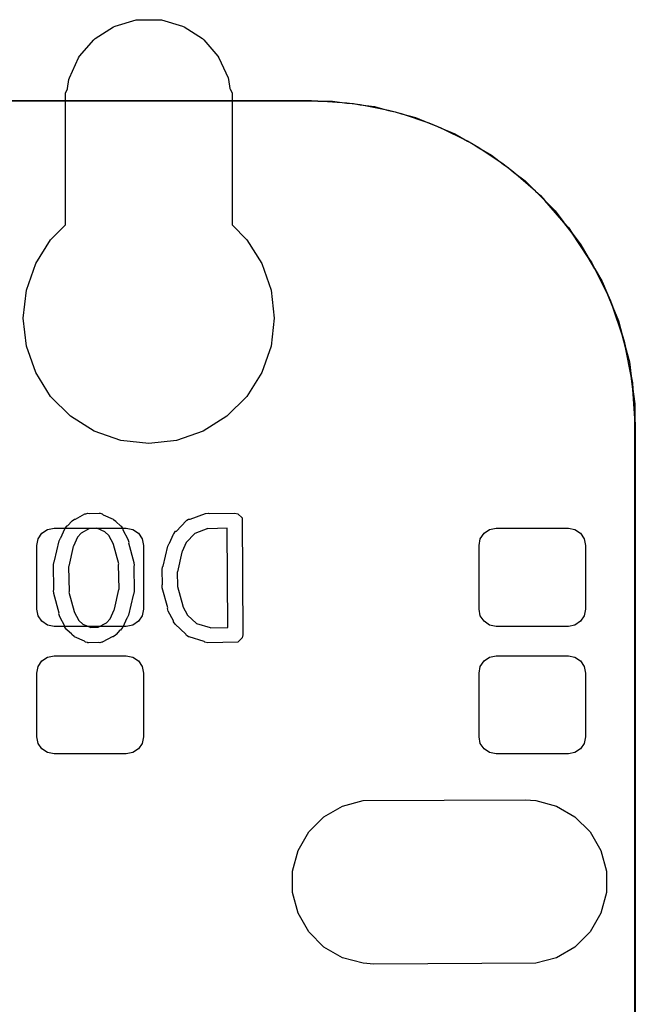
# Model space of a CAD drawing. Extents: x 138 to 258, y -115 to -93.
# Tile 20 of 44: x 155.36 to 158.98, y -101.42 to -95.64. Entities that reach past the tile are written whole.
import ezdxf

# ---------------------------------------------------------------- set-up
doc = ezdxf.new("R2010")
doc.units = 0
doc.layers.add('BLACK', color=7, linetype='CONTINUOUS')

msp = doc.modelspace()

# ---------------------------------------------------------------- linework, layer by layer
at = {"layer": 'BLACK', "linetype": 'CONTINUOUS'}
for p, q in [((155.920209, -95.674109), (156.043104, -95.638023)), ((155.920209, -95.674109), (156.043104, -95.638023)), ((156.043104, -95.638023), (156.053838, -95.63648)), ((156.043104, -95.638023), (156.053838, -95.63648)), ((156.053838, -95.63648), (156.181922, -95.63648)), ((156.053838, -95.63648), (156.181922, -95.63648)), ((156.181922, -95.63648), (156.192656, -95.638023)), ((156.181922, -95.63648), (156.192656, -95.638023)), ((156.192656, -95.638023), (156.315551, -95.674109)), ((156.192656, -95.638023), (156.315551, -95.674109)), ((155.802595, -95.747861), (155.910345, -95.678614)), ((155.802595, -95.747861), (155.910345, -95.678614)), ((155.910345, -95.678614), (155.920209, -95.674109)), ((155.910345, -95.678614), (155.920209, -95.674109)), ((156.315551, -95.674109), (156.325415, -95.678614)), ((156.315551, -95.674109), (156.325415, -95.678614)), ((156.325415, -95.678614), (156.433165, -95.747861)), ((156.325415, -95.678614), (156.433165, -95.747861)), ((155.710522, -95.851762), (155.794399, -95.754963)), ((155.710522, -95.851762), (155.794399, -95.754963)), ((155.794399, -95.754963), (155.802595, -95.747861)), ((155.794399, -95.754963), (155.802595, -95.747861)), ((156.433165, -95.747861), (156.441361, -95.754963)), ((156.433165, -95.747861), (156.441361, -95.754963)), ((156.441361, -95.754963), (156.525238, -95.851762)), ((156.441361, -95.754963), (156.525238, -95.851762)), ((155.651451, -95.977393), (155.704659, -95.860885)), ((155.651451, -95.977393), (155.704659, -95.860885)), ((155.704659, -95.860885), (155.710522, -95.851762)), ((155.704659, -95.860885), (155.710522, -95.851762)), ((156.525238, -95.851762), (156.531101, -95.860885)), ((156.525238, -95.851762), (156.531101, -95.860885)), ((156.531101, -95.860885), (156.584309, -95.977393)), ((156.531101, -95.860885), (156.584309, -95.977393)), ((155.640656, -96.04163), (155.648396, -95.987798)), ((155.640656, -96.04163), (155.648396, -95.987798)), ((155.648396, -95.987798), (155.651451, -95.977393)), ((155.648396, -95.987798), (155.651451, -95.977393)), ((156.584309, -95.977393), (156.587364, -95.987798)), ((156.584309, -95.977393), (156.587364, -95.987798)), ((156.587364, -95.987798), (156.595103, -96.04163)), ((156.587364, -95.987798), (156.595103, -96.04163)), ((155.62798, -96.0692), (155.639139, -96.042259)), ((155.62798, -96.0692), (155.639139, -96.042259)), ((155.639139, -96.042259), (155.640656, -96.04163)), ((155.639139, -96.042259), (155.640656, -96.04163)), ((156.595103, -96.04163), (156.596621, -96.042259)), ((156.595103, -96.04163), (156.596621, -96.042259)), ((156.596621, -96.042259), (156.60778, -96.0692)), ((156.596621, -96.042259), (156.60778, -96.0692)), ((139.928696, -96.112426), (157.0736, -96.11233)), ((155.62798, -96.842632), (155.62798, -96.0692)), ((155.62798, -96.842632), (155.62798, -96.0692)), ((156.60778, -96.0692), (156.60778, -96.842632)), ((156.60778, -96.0692), (156.60778, -96.842632)), ((157.0736, -96.11233), (157.07233, -96.1136)), ((157.074086, -96.112427), (157.0736, -96.11233)), ((157.0736, -96.11233), (157.112354, -96.11487)), ((157.074773, -96.113114), (157.074086, -96.112427)), ((157.074773, -96.114086), (157.074773, -96.113114)), ((157.073503, -96.114773), (139.9286, -96.11487)), ((157.07233, -96.1136), (157.073503, -96.114773)), ((157.0736, -96.11487), (157.073503, -96.114773)), ((157.073503, -96.114773), (157.074086, -96.114773)), ((157.112354, -96.11487), (157.0736, -96.11487)), ((157.074086, -96.114773), (157.074773, -96.114086)), ((157.283661, -96.126097), (157.112354, -96.11487)), ((157.112354, -96.11487), (157.198377, -96.11487)), ((157.198377, -96.11487), (157.283661, -96.126097)), ((157.360508, -96.136214), (157.283661, -96.126097)), ((157.283661, -96.126097), (157.322418, -96.128638)), ((157.322418, -96.128638), (157.360508, -96.136214)), ((157.528899, -96.16971), (157.360508, -96.136214)), ((157.360508, -96.136214), (157.445796, -96.147443)), ((157.445796, -96.147443), (157.528899, -96.16971)), ((157.603741, -96.189764), (157.528899, -96.16971)), ((157.528899, -96.16971), (157.566979, -96.177285)), ((157.566979, -96.177285), (157.603741, -96.189764)), ((157.766327, -96.244954), (157.603741, -96.189764)), ((157.603741, -96.189764), (157.686847, -96.212032)), ((157.686847, -96.212032), (157.766327, -96.244954)), ((157.837927, -96.274612), (157.766327, -96.244954)), ((157.766327, -96.244954), (157.803098, -96.257436)), ((157.803098, -96.257436), (157.837927, -96.274612)), ((157.991905, -96.350546), (157.837927, -96.274612)), ((157.837927, -96.274612), (157.917405, -96.307533)), ((157.917405, -96.307533), (157.991905, -96.350546)), ((158.059025, -96.389297), (157.991905, -96.350546)), ((157.991905, -96.350546), (158.026735, -96.367722)), ((158.026735, -96.367722), (158.059025, -96.389297)), ((158.201768, -96.484674), (158.059025, -96.389297)), ((158.059025, -96.389297), (158.133525, -96.43231)), ((158.133525, -96.43231), (158.201768, -96.484674)), ((158.263265, -96.531863), (158.201768, -96.484674)), ((158.201768, -96.484674), (158.234064, -96.506254)), ((158.234064, -96.506254), (158.263265, -96.531863)), ((158.392344, -96.645063), (158.263265, -96.531863)), ((158.263265, -96.531863), (158.33151, -96.584229)), ((158.33151, -96.584229), (158.392344, -96.645063)), ((158.447136, -96.699855), (158.392344, -96.645063)), ((158.392344, -96.645063), (158.421536, -96.670664)), ((158.421536, -96.670664), (158.447136, -96.699855)), ((158.560336, -96.828934), (158.447136, -96.699855)), ((158.447136, -96.699855), (158.507971, -96.76069)), ((158.507971, -96.76069), (158.560336, -96.828934)), ((155.54081, -96.929802), (155.62798, -96.842632)), ((155.54081, -96.929802), (155.62798, -96.842632)), ((156.60778, -96.842632), (156.69495, -96.929802)), ((156.60778, -96.842632), (156.69495, -96.929802)), ((158.607525, -96.890431), (158.560336, -96.828934)), ((158.560336, -96.828934), (158.585946, -96.858136)), ((158.585946, -96.858136), (158.607525, -96.890431)), ((158.702902, -97.033174), (158.607525, -96.890431)), ((158.607525, -96.890431), (158.65989, -96.958675)), ((155.452875, -97.06975), (155.54081, -96.929802)), ((155.452875, -97.06975), (155.54081, -96.929802)), ((156.69495, -96.929802), (156.782885, -97.06975)), ((156.69495, -96.929802), (156.782885, -97.06975)), ((158.65989, -96.958675), (158.702902, -97.033174)), ((158.741653, -97.100294), (158.702902, -97.033174)), ((158.702902, -97.033174), (158.724478, -97.065465)), ((155.398286, -97.225757), (155.452875, -97.06975)), ((155.398286, -97.225757), (155.452875, -97.06975)), ((156.782885, -97.06975), (156.837474, -97.225757)), ((156.782885, -97.06975), (156.837474, -97.225757)), ((158.724478, -97.065465), (158.741653, -97.100294)), ((158.817587, -97.254272), (158.741653, -97.100294)), ((158.741653, -97.100294), (158.784667, -97.174795)), ((158.784667, -97.174795), (158.817587, -97.254272)), ((155.37978, -97.39), (155.398286, -97.225757)), ((155.37978, -97.39), (155.398286, -97.225757)), ((156.837474, -97.225757), (156.85598, -97.39)), ((156.837474, -97.225757), (156.85598, -97.39)), ((158.847245, -97.325872), (158.817587, -97.254272)), ((158.817587, -97.254272), (158.834764, -97.289102)), ((158.834764, -97.289102), (158.847245, -97.325872)), ((158.902435, -97.488458), (158.847245, -97.325872)), ((158.847245, -97.325872), (158.880168, -97.405353)), ((155.398286, -97.554243), (155.37978, -97.39)), ((155.398286, -97.554243), (155.37978, -97.39)), ((156.85598, -97.39), (156.837474, -97.554243)), ((156.85598, -97.39), (156.837474, -97.554243)), ((158.880168, -97.405353), (158.902435, -97.488458)), ((158.922489, -97.5633), (158.902435, -97.488458)), ((158.902435, -97.488458), (158.914915, -97.525221)), ((155.452875, -97.71025), (155.398286, -97.554243)), ((155.452875, -97.71025), (155.398286, -97.554243)), ((156.837474, -97.554243), (156.782885, -97.71025)), ((156.837474, -97.554243), (156.782885, -97.71025)), ((158.914915, -97.525221), (158.922489, -97.5633)), ((158.955985, -97.731691), (158.922489, -97.5633)), ((158.922489, -97.5633), (158.944757, -97.646404)), ((158.944757, -97.646404), (158.955985, -97.731691)), ((155.54081, -97.850198), (155.452875, -97.71025)), ((155.54081, -97.850198), (155.452875, -97.71025)), ((156.782885, -97.71025), (156.69495, -97.850198)), ((156.782885, -97.71025), (156.69495, -97.850198)), ((158.966102, -97.808538), (158.955985, -97.731691)), ((158.955985, -97.731691), (158.963562, -97.769782)), ((158.963562, -97.769782), (158.966102, -97.808538)), ((158.97733, -97.979846), (158.966102, -97.808538)), ((158.966102, -97.808538), (158.97733, -97.893823)), ((155.657682, -97.96707), (155.54081, -97.850198)), ((155.657682, -97.96707), (155.54081, -97.850198)), ((156.69495, -97.850198), (156.578078, -97.96707)), ((156.69495, -97.850198), (156.578078, -97.96707)), ((158.97733, -97.893823), (158.97733, -97.979846)), ((155.79763, -98.055005), (155.657682, -97.96707)), ((155.79763, -98.055005), (155.657682, -97.96707)), ((156.578078, -97.96707), (156.43813, -98.055005)), ((156.578078, -97.96707), (156.43813, -98.055005)), ((158.97733, -98.0186), (158.97733, -97.979846)), ((158.97733, -97.979846), (158.97987, -98.0186)), ((158.977427, -98.018114), (158.97733, -98.0186)), ((158.97733, -98.0186), (158.9786, -98.01987)), ((158.977426, -111.988503), (158.97733, -98.0186)), ((158.978114, -98.017427), (158.977427, -98.018114)), ((158.979086, -98.017427), (158.978114, -98.017427)), ((158.9786, -98.01987), (158.979773, -98.018696)), ((158.979773, -98.018114), (158.979086, -98.017427)), ((158.979773, -98.018696), (158.979773, -98.018114)), ((158.97987, -98.0186), (158.979773, -98.018696)), ((158.979773, -98.018696), (158.97987, -111.9886)), ((155.953637, -98.109594), (155.79763, -98.055005)), ((155.953637, -98.109594), (155.79763, -98.055005)), ((156.43813, -98.055005), (156.282123, -98.109594)), ((156.43813, -98.055005), (156.282123, -98.109594)), ((156.11788, -98.1281), (155.953637, -98.109594)), ((156.11788, -98.1281), (155.953637, -98.109594)), ((156.282123, -98.109594), (156.11788, -98.1281)), ((156.282123, -98.109594), (156.11788, -98.1281)), ((155.686972, -98.571712), (155.742591, -98.541128)), ((155.742591, -98.541128), (155.744798, -98.540523)), ((155.744798, -98.540523), (155.745541, -98.539781)), ((155.745541, -98.539781), (155.747873, -98.539681)), ((155.747873, -98.539681), (155.759796, -98.536416)), ((155.759796, -98.536416), (155.767121, -98.538857)), ((155.767121, -98.538857), (155.8269, -98.536301)), ((155.8269, -98.536301), (155.829145, -98.536747)), ((155.829145, -98.536747), (155.830141, -98.536416)), ((155.830141, -98.536416), (155.832233, -98.537361)), ((155.832233, -98.537361), (155.844396, -98.539781)), ((155.844396, -98.539781), (155.850013, -98.545398)), ((156.3608, -98.571712), (156.451071, -98.538647)), ((156.451071, -98.538647), (156.468769, -98.536416)), ((156.468769, -98.536416), (156.47446, -98.539261)), ((156.47446, -98.539261), (156.625185, -98.536301)), ((156.625185, -98.536301), (156.642681, -98.539781)), ((156.642681, -98.539781), (156.667425, -98.564525)), ((155.641512, -98.609936), (155.664582, -98.584152)), ((155.664582, -98.584152), (155.664635, -98.583996)), ((155.664635, -98.583996), (155.664807, -98.583901)), ((155.664807, -98.583901), (155.666845, -98.581624)), ((155.666845, -98.581624), (155.681677, -98.571713)), ((155.681677, -98.571713), (155.686972, -98.571712)), ((155.850013, -98.545398), (155.908232, -98.571712)), ((155.908232, -98.571712), (155.90826, -98.571713)), ((155.90826, -98.571713), (155.908288, -98.571738)), ((155.908288, -98.571738), (155.91121, -98.573059)), ((155.91121, -98.573059), (155.925302, -98.583996)), ((155.925302, -98.583996), (155.92671, -98.588222)), ((155.92671, -98.588222), (155.952493, -98.611292)), ((156.281285, -98.641485), (156.337405, -98.581623)), ((156.337405, -98.581623), (156.339308, -98.580351)), ((156.339308, -98.580351), (156.339778, -98.579412)), ((156.339778, -98.579412), (156.341849, -98.578653)), ((156.341849, -98.578653), (156.352237, -98.571712)), ((156.352237, -98.571712), (156.3608, -98.571712)), ((156.667425, -98.564525), (156.670905, -99.252581)), ((155.468158, -98.687602), (155.489965, -98.654965)), ((155.489965, -98.654965), (155.522602, -98.633158)), ((155.522602, -98.633158), (155.5611, -98.6255)), ((155.5611, -98.6255), (155.9861, -98.6255)), ((155.601275, -98.680909), (155.625003, -98.628416)), ((155.625003, -98.628388), (155.625029, -98.628358)), ((155.625003, -98.628416), (155.625003, -98.628388)), ((155.625029, -98.628358), (155.62635, -98.625437)), ((155.62635, -98.625437), (155.637287, -98.611345)), ((155.637287, -98.611345), (155.641512, -98.609936)), ((155.721312, -98.653914), (155.699832, -98.677921)), ((155.769404, -98.627468), (155.721312, -98.653914)), ((155.812456, -98.625627), (155.769404, -98.627468)), ((155.858725, -98.64654), (155.812456, -98.625627)), ((155.88273, -98.66802), (155.858725, -98.64654)), ((155.952493, -98.611292), (155.95265, -98.611345)), ((155.95265, -98.611345), (155.952744, -98.611517)), ((155.952744, -98.611517), (155.955023, -98.613556)), ((155.955023, -98.613556), (155.964934, -98.628388)), ((155.964934, -98.628388), (155.964933, -98.633683)), ((155.964933, -98.633683), (155.995518, -98.689301)), ((155.9861, -98.6255), (156.024598, -98.633158)), ((156.024598, -98.633158), (156.057235, -98.654965)), ((156.057235, -98.654965), (156.079042, -98.687602)), ((156.263657, -98.660289), (156.264978, -98.657368)), ((156.264978, -98.657368), (156.275915, -98.643276)), ((156.275915, -98.643276), (156.281285, -98.641485)), ((156.389557, -98.65536), (156.338447, -98.70988)), ((156.46516, -98.627667), (156.389557, -98.65536)), ((156.465528, -98.627741), (156.46516, -98.627667)), ((156.579684, -98.625498), (156.465528, -98.627741)), ((156.582629, -99.207696), (156.579684, -98.625498)), ((158.068158, -98.687602), (158.089965, -98.654965)), ((158.089965, -98.654965), (158.122602, -98.633158)), ((158.122602, -98.633158), (158.1611, -98.6255)), ((158.1611, -98.6255), (158.5861, -98.6255)), ((158.5861, -98.6255), (158.624598, -98.633158)), ((158.624598, -98.633158), (158.657235, -98.654965)), ((158.657235, -98.654965), (158.679042, -98.687602)), ((155.4605, -98.7261), (155.468158, -98.687602)), ((155.564337, -98.816778), (155.590956, -98.698658)), ((155.590956, -98.698658), (155.598576, -98.682529)), ((155.598576, -98.682529), (155.601275, -98.680909)), ((155.699832, -98.677921), (155.676204, -98.730194)), ((155.910124, -98.717835), (155.88273, -98.66802)), ((155.995518, -98.689301), (156.00023, -98.706506)), ((156.00023, -98.706506), (155.998981, -98.71025)), ((155.998981, -98.71025), (156.030912, -98.826383)), ((156.079042, -98.687602), (156.0867, -98.7261)), ((156.229585, -98.730589), (156.237205, -98.71446)), ((156.237205, -98.71446), (156.239904, -98.71284)), ((156.239904, -98.71284), (156.263631, -98.660348)), ((156.263631, -98.660318), (156.263657, -98.660289)), ((156.263631, -98.660348), (156.263631, -98.660318)), ((156.338447, -98.70988), (156.314833, -98.762124)), ((158.0605, -98.7261), (158.068158, -98.687602)), ((158.679042, -98.687602), (158.6867, -98.7261)), ((155.4605, -99.1011), (155.4605, -98.7261)), ((155.673674, -98.733453), (155.647735, -98.848561)), ((155.676204, -98.730194), (155.673674, -98.733453)), ((155.91027, -98.720836), (155.910124, -98.717835)), ((155.941467, -98.834303), (155.91027, -98.720836)), ((156.0867, -98.7261), (156.0867, -99.1011)), ((156.202965, -98.84871), (156.229585, -98.730589)), ((156.312303, -98.765383), (156.286363, -98.880493)), ((156.314833, -98.762124), (156.312303, -98.765383)), ((158.0605, -99.1011), (158.0605, -98.7261)), ((158.6867, -98.7261), (158.6867, -99.1011)), ((155.55766, -98.837472), (155.56114, -98.819976)), ((155.56114, -98.819976), (155.564337, -98.816778)), ((156.030912, -98.826383), (156.031779, -98.844201)), ((155.560584, -98.986356), (155.55766, -98.837472)), ((155.647735, -98.848561), (155.646243, -98.851717)), ((155.646243, -98.851717), (155.6491, -98.99713)), ((155.940837, -98.837472), (155.941467, -98.834303)), ((155.943693, -98.982884), (155.940837, -98.837472)), ((156.031779, -98.844201), (156.029352, -98.848245)), ((156.029352, -98.848245), (156.032277, -98.99713)), ((156.196288, -98.869404), (156.199768, -98.851908)), ((156.198914, -98.95492), (156.196288, -98.869404)), ((156.199768, -98.851908), (156.202965, -98.84871)), ((156.286363, -98.880493), (156.285201, -98.882951)), ((156.285201, -98.882951), (156.287728, -98.965198)), ((155.558158, -98.990401), (155.560584, -98.986356)), ((155.559025, -99.008219), (155.558158, -98.990401)), ((155.6491, -98.99713), (155.648469, -99.000299)), ((155.648469, -99.000299), (155.679666, -99.113766)), ((155.916261, -99.101148), (155.942202, -98.986041)), ((155.942202, -98.986041), (155.943693, -98.982884)), ((156.032277, -98.99713), (156.028797, -99.014626)), ((156.196786, -98.958469), (156.198914, -98.95492)), ((156.197653, -98.976287), (156.196786, -98.958469)), ((156.229583, -99.09242), (156.197653, -98.976287)), ((156.287728, -98.965198), (156.287097, -98.968366)), ((156.287097, -98.968366), (156.318295, -99.081835)), ((155.590954, -99.124351), (155.559025, -99.008219)), ((156.025599, -99.017823), (155.99898, -99.135944)), ((156.028797, -99.014626), (156.025599, -99.017823)), ((155.468158, -99.139598), (155.4605, -99.1011)), ((155.679666, -99.113766), (155.679811, -99.116765)), ((155.679811, -99.116765), (155.707207, -99.166582)), ((155.890104, -99.15668), (155.913732, -99.104408)), ((155.913732, -99.104408), (155.916261, -99.101148)), ((156.0867, -99.1011), (156.079042, -99.139598)), ((156.228335, -99.096165), (156.229583, -99.09242)), ((156.233047, -99.11337), (156.228335, -99.096165)), ((156.263631, -99.168987), (156.233047, -99.11337)), ((156.318295, -99.081835), (156.31844, -99.084835)), ((156.31844, -99.084835), (156.346764, -99.136341)), ((158.068158, -99.139598), (158.0605, -99.1011)), ((158.6867, -99.1011), (158.679042, -99.139598)), ((155.489965, -99.172235), (155.468158, -99.139598)), ((155.522602, -99.194042), (155.489965, -99.172235)), ((155.589706, -99.128097), (155.590954, -99.124351)), ((155.594418, -99.145302), (155.589706, -99.128097)), ((155.625003, -99.200919), (155.594418, -99.145302)), ((155.707207, -99.166582), (155.731211, -99.18806)), ((155.868624, -99.180687), (155.890104, -99.15668)), ((155.988659, -99.153694), (155.964933, -99.206183)), ((155.99136, -99.152074), (155.988659, -99.153694)), ((155.99898, -99.135944), (155.99136, -99.152074)), ((156.057235, -99.172235), (156.024598, -99.194042)), ((156.079042, -99.139598), (156.057235, -99.172235)), ((156.263631, -99.174284), (156.263631, -99.168987)), ((156.273542, -99.189116), (156.263631, -99.174284)), ((156.346764, -99.136341), (156.346815, -99.136528)), ((156.346815, -99.136528), (156.398026, -99.184536)), ((158.089965, -99.172235), (158.068158, -99.139598)), ((158.122602, -99.194042), (158.089965, -99.172235)), ((158.657235, -99.172235), (158.624598, -99.194042)), ((158.679042, -99.139598), (158.657235, -99.172235)), ((155.5611, -99.2017), (155.522602, -99.194042)), ((155.9861, -99.2017), (155.5611, -99.2017)), ((155.625003, -99.206214), (155.625003, -99.200919)), ((155.634914, -99.221046), (155.625003, -99.206214)), ((155.637192, -99.223084), (155.634914, -99.221046)), ((155.637287, -99.223257), (155.637192, -99.223084)), ((155.637443, -99.223309), (155.637287, -99.223257)), ((155.663226, -99.246379), (155.637443, -99.223309)), ((155.731211, -99.18806), (155.777481, -99.208974)), ((155.777481, -99.208974), (155.820532, -99.207133)), ((155.820532, -99.207133), (155.868624, -99.180687)), ((155.948424, -99.224665), (155.925354, -99.250449)), ((155.95265, -99.223257), (155.948424, -99.224665)), ((155.963587, -99.209164), (155.95265, -99.223257)), ((155.964906, -99.206244), (155.963587, -99.209164)), ((155.964934, -99.206214), (155.964906, -99.206244)), ((155.964933, -99.206183), (155.964934, -99.206214)), ((156.024598, -99.194042), (155.9861, -99.2017)), ((156.336032, -99.247698), (156.273542, -99.189116)), ((156.398026, -99.184536), (156.479986, -99.209207)), ((156.479986, -99.209207), (156.480844, -99.209696)), ((156.480844, -99.209696), (156.582629, -99.207696)), ((158.1611, -99.2017), (158.122602, -99.194042)), ((158.5861, -99.2017), (158.1611, -99.2017)), ((158.624598, -99.194042), (158.5861, -99.2017)), ((155.664635, -99.250606), (155.663226, -99.246379)), ((155.678728, -99.261543), (155.664635, -99.250606)), ((155.681647, -99.262862), (155.678728, -99.261543)), ((155.681677, -99.262889), (155.681647, -99.262862)), ((155.681705, -99.262889), (155.681677, -99.262889)), ((155.739923, -99.289203), (155.681705, -99.262889)), ((155.745541, -99.294821), (155.739923, -99.289203)), ((155.757703, -99.29724), (155.745541, -99.294821)), ((155.822815, -99.295744), (155.763037, -99.298301)), ((155.830141, -99.298186), (155.822815, -99.295744)), ((155.842063, -99.29492), (155.830141, -99.298186)), ((155.844396, -99.294821), (155.842063, -99.29492)), ((155.845138, -99.294078), (155.844396, -99.294821)), ((155.847346, -99.293474), (155.845138, -99.294078)), ((155.902964, -99.262889), (155.847346, -99.293474)), ((155.90826, -99.262889), (155.902964, -99.262889)), ((155.923092, -99.252978), (155.90826, -99.262889)), ((155.925129, -99.2507), (155.923092, -99.252978)), ((155.925302, -99.250606), (155.925129, -99.2507)), ((155.925354, -99.250449), (155.925302, -99.250606)), ((156.339778, -99.25519), (156.336032, -99.247698)), ((156.350608, -99.261363), (156.339778, -99.25519)), ((156.352237, -99.26289), (156.350608, -99.261363)), ((156.353287, -99.26289), (156.352237, -99.26289)), ((156.355276, -99.264024), (156.353287, -99.26289)), ((156.443916, -99.290705), (156.355276, -99.264024)), ((156.448032, -99.294821), (156.443916, -99.290705)), ((156.465528, -99.298301), (156.448032, -99.294821)), ((156.642681, -99.294821), (156.465528, -99.298301)), ((156.667425, -99.270077), (156.642681, -99.294821)), ((156.670905, -99.252581), (156.667425, -99.270077)), ((155.759796, -99.298186), (155.757703, -99.29724)), ((155.760791, -99.297854), (155.759796, -99.298186)), ((155.763037, -99.298301), (155.760791, -99.297854)), ((155.468158, -99.437602), (155.489965, -99.404965)), ((155.489965, -99.404965), (155.522602, -99.383158)), ((155.522602, -99.383158), (155.5611, -99.3755)), ((155.5611, -99.3755), (155.9861, -99.3755)), ((155.9861, -99.3755), (156.024598, -99.383158)), ((156.024598, -99.383158), (156.057235, -99.404965)), ((156.057235, -99.404965), (156.079042, -99.437602)), ((158.068158, -99.437602), (158.089965, -99.404965)), ((158.089965, -99.404965), (158.122602, -99.383158)), ((158.122602, -99.383158), (158.1611, -99.3755)), ((158.1611, -99.3755), (158.5861, -99.3755)), ((158.5861, -99.3755), (158.624598, -99.383158)), ((158.624598, -99.383158), (158.657235, -99.404965)), ((158.657235, -99.404965), (158.679042, -99.437602)), ((155.4605, -99.4761), (155.468158, -99.437602)), ((156.079042, -99.437602), (156.0867, -99.4761)), ((158.0605, -99.4761), (158.068158, -99.437602)), ((158.679042, -99.437602), (158.6867, -99.4761)), ((155.4605, -99.8511), (155.4605, -99.4761)), ((156.0867, -99.4761), (156.0867, -99.8511)), ((158.0605, -99.8511), (158.0605, -99.4761)), ((158.6867, -99.4761), (158.6867, -99.8511)), ((155.468158, -99.889598), (155.4605, -99.8511)), ((156.0867, -99.8511), (156.079042, -99.889598)), ((158.068158, -99.889598), (158.0605, -99.8511)), ((158.6867, -99.8511), (158.679042, -99.889598)), ((155.489965, -99.922235), (155.468158, -99.889598)), ((155.522602, -99.944042), (155.489965, -99.922235)), ((156.057235, -99.922235), (156.024598, -99.944042)), ((156.079042, -99.889598), (156.057235, -99.922235)), ((158.089965, -99.922235), (158.068158, -99.889598)), ((158.122602, -99.944042), (158.089965, -99.922235)), ((158.657235, -99.922235), (158.624598, -99.944042)), ((158.679042, -99.889598), (158.657235, -99.922235)), ((155.5611, -99.9517), (155.522602, -99.944042)), ((155.9861, -99.9517), (155.5611, -99.9517)), ((156.024598, -99.944042), (155.9861, -99.9517)), ((158.1611, -99.9517), (158.122602, -99.944042)), ((158.5861, -99.9517), (158.1611, -99.9517)), ((158.624598, -99.944042), (158.5861, -99.9517)), ((157.379108, -100.225129), (158.3311, -100.221)), ((157.379108, -100.225129), (158.3311, -100.221)), ((158.3311, -100.221), (158.394092, -100.225129)), ((158.3311, -100.221), (158.394092, -100.225129)), ((157.148312, -100.320728), (157.257417, -100.257736)), ((157.148312, -100.320728), (157.257417, -100.257736)), ((157.257417, -100.257736), (157.379108, -100.225129)), ((157.257417, -100.257736), (157.379108, -100.225129)), ((158.394092, -100.225129), (158.515783, -100.257736)), ((158.394092, -100.225129), (158.515783, -100.257736)), ((158.515783, -100.257736), (158.624888, -100.320728)), ((158.515783, -100.257736), (158.624888, -100.320728)), ((157.059228, -100.409812), (157.148312, -100.320728)), ((157.059228, -100.409812), (157.148312, -100.320728)), ((158.624888, -100.320728), (158.713972, -100.409812)), ((158.624888, -100.320728), (158.713972, -100.409812)), ((156.996236, -100.518917), (157.059228, -100.409812)), ((156.996236, -100.518917), (157.059228, -100.409812)), ((158.713972, -100.409812), (158.776964, -100.518917)), ((158.713972, -100.409812), (158.776964, -100.518917)), ((156.963629, -100.640608), (156.996236, -100.518917)), ((156.963629, -100.640608), (156.996236, -100.518917)), ((158.776964, -100.518917), (158.809571, -100.640608)), ((158.776964, -100.518917), (158.809571, -100.640608)), ((156.963629, -100.766592), (156.963629, -100.640608)), ((156.963629, -100.766592), (156.963629, -100.640608)), ((158.809571, -100.640608), (158.809571, -100.766592)), ((158.809571, -100.640608), (158.809571, -100.766592)), ((156.996236, -100.888283), (156.963629, -100.766592)), ((156.996236, -100.888283), (156.963629, -100.766592)), ((158.809571, -100.766592), (158.776964, -100.888283)), ((158.809571, -100.766592), (158.776964, -100.888283)), ((157.059228, -100.997388), (156.996236, -100.888283)), ((157.059228, -100.997388), (156.996236, -100.888283)), ((158.776964, -100.888283), (158.713972, -100.997388)), ((158.776964, -100.888283), (158.713972, -100.997388)), ((157.148312, -101.086472), (157.059228, -100.997388)), ((157.148312, -101.086472), (157.059228, -100.997388)), ((158.713972, -100.997388), (158.624888, -101.086472)), ((158.713972, -100.997388), (158.624888, -101.086472)), ((157.257417, -101.149464), (157.148312, -101.086472)), ((157.257417, -101.149464), (157.148312, -101.086472)), ((158.624888, -101.086472), (158.515783, -101.149464)), ((158.624888, -101.086472), (158.515783, -101.149464)), ((157.379108, -101.182071), (157.257417, -101.149464)), ((157.379108, -101.182071), (157.257417, -101.149464)), ((157.4421, -101.1862), (157.379108, -101.182071)), ((157.4421, -101.1862), (157.379108, -101.182071)), ((158.394092, -101.182071), (157.4421, -101.1862)), ((158.394092, -101.182071), (157.4421, -101.1862)), ((158.515783, -101.149464), (158.394092, -101.182071)), ((158.515783, -101.149464), (158.394092, -101.182071))]:
    msp.add_line(p, q, dxfattribs=at)

doc.saveas('drawing.dxf')
